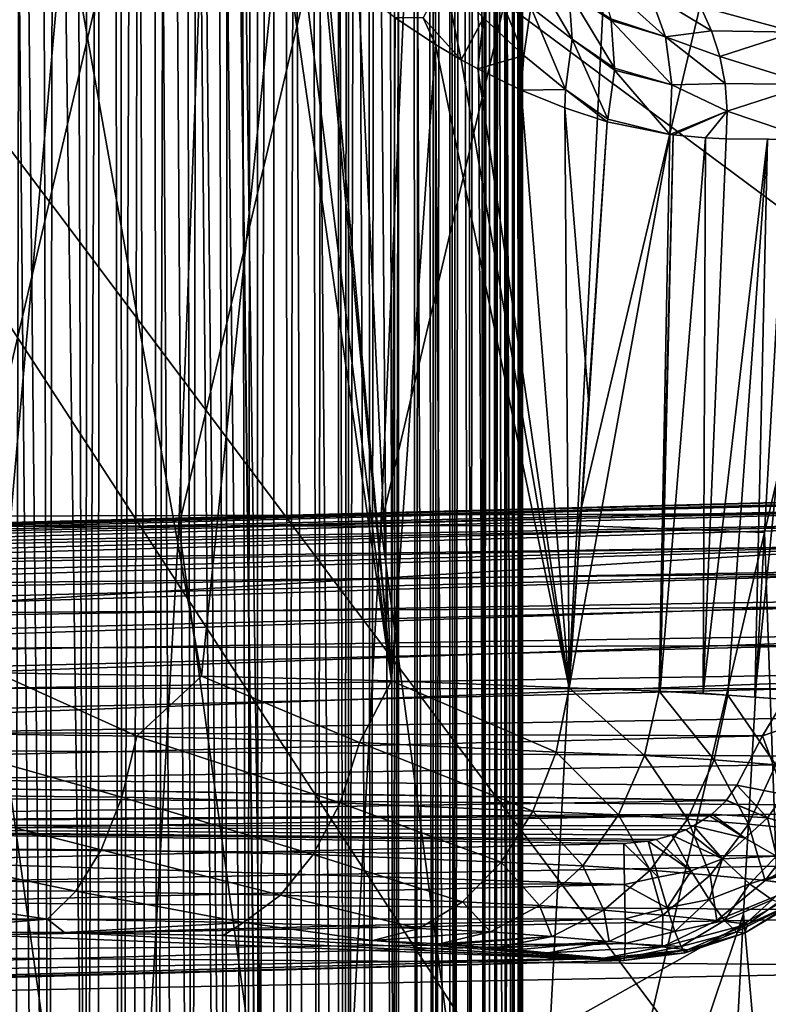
# Model space of a CAD drawing. Header units: metres. Extents: x -105 to 105, y -117 to 62.
# Tile 93 of 256: x 7 to 13, y -79 to -71. Entities that reach past the tile are written whole.
import ezdxf

# ---------------------------------------------------------------- set-up
doc = ezdxf.new("R2010")
doc.units = ezdxf.units.M
doc.layers.add('solid_509432_AD150_SW0001', color=7, linetype='CONTINUOUS')
doc.layers.add('solid_509432_AD150_SW0001_01', color=7, linetype='CONTINUOUS')

msp = doc.modelspace()

# ---------------------------------------------------------------- linework, layer by layer
at = {"layer": 'solid_509432_AD150_SW0001'}
for points in [[(14.948849, -75.10881, 4.84795), (14.757813, -75.132736, 4.390201), (0, -75.517418, 4.427091)], [(14.757813, -75.132736, 4.390201), (14.551233, -75.205688, 3.932592), (0, -75.517418, 4.427091)], [(14.551233, -75.205688, 3.932592), (0, -75.584946, 3.980046), (0, -75.517418, 4.427091)], [(15.549349, -75.473877, 6.592632), (0, -75.754967, 6.205249), (0, -75.937485, 6.618922)], [(15.660153, -75.671814, 6.989466), (15.549349, -75.473877, 6.592632), (0, -75.937485, 6.618922)]]:
    msp.add_3dface(points, dxfattribs=at)
at = {"layer": 'solid_509432_AD150_SW0001_01'}
for points in [[(6.158848, 18.585764, 71.856293), (7.271198, -90.493584, 71.846954), (7.627426, -90.37117, 71.843636)], [(7.633742, 18.070267, 71.843575), (6.158848, 18.585764, 71.856293), (7.627426, -90.37117, 71.843636)], [(6.158848, 18.585764, 71.856293), (7.181343, -90.514397, 71.847771), (7.271198, -90.493584, 71.846954)], [(6.158848, 18.585764, 71.856293), (6.716792, -90.563103, 71.851799), (7.181343, -90.514397, 71.847771)], [(7.633742, 18.070267, 71.843575), (7.627426, -90.37117, 71.843636), (7.795491, -90.288895, 71.842018)], [(7.633742, 18.070267, 71.843575), (9.022556, -88.007729, 71.829117), (9.022556, -28.755762, 71.829117)], [(7.633742, 18.070267, 71.843575), (8.98235, -88.533623, 71.829575), (9.022556, -88.007729, 71.829117)], [(7.633742, 18.070267, 71.843575), (8.979424, -88.551857, 71.829605), (8.98235, -88.533623, 71.829575)], [(7.633742, 18.070267, 71.843575), (8.859094, -89.033203, 71.830948), (8.979424, -88.551857, 71.829605)], [(7.633742, 18.070267, 71.843575), (8.663997, -89.454674, 71.833084), (8.859094, -89.033203, 71.830948)], [(7.633742, 18.070267, 71.843575), (8.615164, -89.533127, 71.833611), (8.663997, -89.454674, 71.833084)], [(7.633742, 18.070267, 71.843575), (8.384526, -89.830048, 71.83606), (8.615164, -89.533127, 71.833611)], [(7.633742, 18.070267, 71.843575), (8.252732, -89.962006, 71.837433), (8.384526, -89.830048, 71.83606)], [(7.633742, 18.070267, 71.843575), (8.034111, -90.139801, 71.839661), (8.252732, -89.962006, 71.837433)], [(7.633742, 18.070267, 71.843575), (7.795491, -90.288895, 71.842018), (8.034111, -90.139801, 71.839661)], [(9.281538, -88.007729, 71.809334), (9.022556, -28.755762, 71.829117), (9.022556, -88.007729, 71.829117)], [(9.535771, -88.007729, 71.756149), (9.535772, -28.755762, 71.756149), (9.022556, -28.755762, 71.829117)], [(9.281538, -88.007729, 71.809334), (9.535771, -88.007729, 71.756149), (9.022556, -28.755762, 71.829117)], [(9.535771, -88.007729, 71.756149), (9.78097, -88.007729, 71.670464), (9.535772, -28.755762, 71.756149)], [(10.012995, -88.007729, 71.553726), (10.012995, -28.755762, 71.553726), (9.535772, -28.755762, 71.756149)], [(9.78097, -88.007729, 71.670464), (10.012995, -88.007729, 71.553726), (9.535772, -28.755762, 71.756149)], [(10.422166, -88.007729, 71.235466), (10.422166, -28.755762, 71.235466), (10.012995, -28.755762, 71.553726)], [(10.227936, -88.007729, 71.407906), (10.422166, -88.007729, 71.235466), (10.012995, -28.755762, 71.553726)], [(10.012995, -88.007729, 71.553726), (10.227936, -88.007729, 71.407906), (10.012995, -28.755762, 71.553726)], [(10.735798, -88.007729, 70.822731), (10.735798, -28.755762, 70.822731), (10.422166, -28.755762, 71.235466)], [(10.592411, -88.007729, 71.039299), (10.735798, -88.007729, 70.822731), (10.422166, -28.755762, 71.235466)], [(10.422166, -88.007729, 71.235466), (10.592411, -88.007729, 71.039299), (10.422166, -28.755762, 71.235466)], [(10.640027, -28.83279, 67.762299), (10.697647, -28.82164, 67.925583), (10.692336, -87.514175, 67.909859)], [(10.750111, -28.811455, 68.089668), (10.785305, -87.596649, 68.210342), (10.692336, -87.514175, 67.909859)], [(10.697647, -28.82164, 67.925583), (10.750111, -28.811455, 68.089668), (10.692336, -87.514175, 67.909859)], [(10.932821, -88.007729, 70.343254), (10.932821, -28.755762, 70.343254), (10.735798, -28.755762, 70.822731)], [(10.84991, -88.007729, 70.589401), (10.932821, -88.007729, 70.343254), (10.735798, -28.755762, 70.822731)], [(10.735798, -88.007729, 70.822731), (10.84991, -88.007729, 70.589401), (10.735798, -28.755762, 70.822731)], [(10.750111, -28.811455, 68.089668), (10.797445, -28.802315, 68.254379), (10.785305, -87.596649, 68.210342)], [(10.839793, -28.794395, 68.420006), (10.862909, -87.677155, 68.52021), (10.785305, -87.596649, 68.210342)], [(10.797445, -28.802315, 68.254379), (10.839793, -28.794395, 68.420006), (10.785305, -87.596649, 68.210342)], [(10.839793, -28.794395, 68.420006), (10.877213, -28.787661, 68.586662), (10.862909, -87.677155, 68.52021)], [(10.909784, -28.782139, 68.754791), (10.922828, -87.754021, 68.830795), (10.862909, -87.677155, 68.52021)], [(10.877213, -28.787661, 68.586662), (10.909784, -28.782139, 68.754791), (10.862909, -87.677155, 68.52021)], [(10.909784, -28.782139, 68.754791), (10.937509, -28.777565, 68.924675), (10.922828, -87.754021, 68.830795)], [(10.960351, -28.77387, 69.096771), (10.96569, -87.827652, 69.143845), (10.922828, -87.754021, 68.830795)], [(10.937509, -28.777565, 68.924675), (10.960351, -28.77387, 69.096771), (10.922828, -87.754021, 68.830795)], [(10.932821, -28.755762, 70.343254), (11, -88.007729, 69.829247), (11, -28.755762, 69.829247)], [(10.983134, -88.007729, 70.088432), (11, -88.007729, 69.829247), (10.932821, -28.755762, 70.343254)], [(10.932821, -88.007729, 70.343254), (10.983134, -88.007729, 70.088432), (10.932821, -28.755762, 70.343254)], [(10.960351, -28.77387, 69.096771), (10.978052, -28.770359, 69.269691), (10.96569, -87.827652, 69.143845)], [(10.990542, -28.766834, 69.442711), (10.991423, -87.897751, 69.458481), (10.96569, -87.827652, 69.143845)], [(10.978052, -28.770359, 69.269691), (10.990542, -28.766834, 69.442711), (10.96569, -87.827652, 69.143845)], [(10.990542, -28.766834, 69.442711), (10.997704, -28.762142, 69.610596), (10.991423, -87.897751, 69.458481)], [(11, -28.756422, 69.773788), (11, -87.964302, 69.773788), (10.991423, -87.897751, 69.458481)], [(10.997704, -28.762142, 69.610596), (11, -28.756422, 69.773788), (10.991423, -87.897751, 69.458481)], [(11, -28.755762, 69.829247), (11, -88.007729, 69.829247), (11, -28.756422, 69.773788)], [(11, -88.007729, 69.829247), (11, -87.964302, 69.773788), (11, -28.756422, 69.773788)], [(10.196214, -28.903301, 66.827972), (10.295373, -28.89002, 67.003021), (10.287218, -87.228889, 66.988075)], [(10.295373, -28.89002, 67.003021), (10.312325, -87.244522, 67.034424), (10.287218, -87.228889, 66.988075)], [(10.295373, -28.89002, 67.003021), (10.39094, -28.87627, 67.186485), (10.312325, -87.244522, 67.034424)], [(10.39094, -28.87627, 67.186485), (10.455276, -87.337463, 67.319801), (10.312325, -87.244522, 67.034424)], [(10.39094, -28.87627, 67.186485), (10.480968, -28.861616, 67.375587), (10.455276, -87.337463, 67.319801)], [(10.564113, -28.846981, 67.567818), (10.582026, -87.427391, 67.611893), (10.455276, -87.337463, 67.319801)], [(10.480968, -28.861616, 67.375587), (10.564113, -28.846981, 67.567818), (10.455276, -87.337463, 67.319801)], [(10.564113, -28.846981, 67.567818), (10.640027, -28.83279, 67.762299), (10.582026, -87.427391, 67.611893)], [(10.640027, -28.83279, 67.762299), (10.692336, -87.514175, 67.909859), (10.582026, -87.427391, 67.611893)], [(9.75171, -28.978392, 66.179077), (9.789804, -86.948502, 66.227844), (9.612542, -86.858078, 66.009552)], [(9.622603, -29.004528, 66.021378), (9.75171, -28.978392, 66.179077), (9.612542, -86.858078, 66.009552)], [(9.75171, -28.978392, 66.179077), (9.873454, -28.95491, 66.338844), (9.789804, -86.948502, 66.227844)], [(9.873454, -28.95491, 66.338844), (9.979146, -87.049896, 66.487488), (9.789804, -86.948502, 66.227844)], [(9.873454, -28.95491, 66.338844), (9.987405, -28.934423, 66.499535), (9.979146, -87.049896, 66.487488)], [(10.094051, -28.917109, 66.661194), (10.153491, -87.148582, 66.756683), (9.979146, -87.049896, 66.487488)], [(9.987405, -28.934423, 66.499535), (10.094051, -28.917109, 66.661194), (9.979146, -87.049896, 66.487488)], [(10.094051, -28.917109, 66.661194), (10.196214, -28.903301, 66.827972), (10.153491, -87.148582, 66.756683)], [(10.196214, -28.903301, 66.827972), (10.287218, -87.228889, 66.988075), (10.153491, -87.148582, 66.756683)], [(9.272032, -29.078865, 65.643585), (9.452182, -29.040243, 65.829308), (9.368085, -86.739014, 65.740547)], [(9.452182, -29.040243, 65.829308), (9.585935, -86.844833, 65.978584), (9.368085, -86.739014, 65.740547)], [(9.452182, -29.040243, 65.829308), (9.622603, -29.004528, 66.021378), (9.585935, -86.844833, 65.978584)], [(9.622603, -29.004528, 66.021378), (9.612542, -86.858078, 66.009552), (9.585935, -86.844833, 65.978584)], [(8.885361, -29.163128, 65.295158), (9.082829, -29.119928, 65.465233), (8.893023, -86.52272, 65.301476)], [(9.082829, -29.119928, 65.465233), (9.136846, -86.631538, 65.514534), (8.893023, -86.52272, 65.301476)], [(9.082829, -29.119928, 65.465233), (9.272032, -29.078865, 65.643585), (9.136846, -86.631538, 65.514534)], [(9.272032, -29.078865, 65.643585), (9.368085, -86.739014, 65.740547), (9.136846, -86.631538, 65.514534)], [(8.46747, -29.255354, 64.98175), (8.680086, -29.208317, 65.13385), (8.637449, -86.413239, 65.10218)], [(8.680086, -29.208317, 65.13385), (8.809225, -86.486328, 65.233582), (8.637449, -86.413239, 65.10218)], [(8.680086, -29.208317, 65.13385), (8.885361, -29.163128, 65.295158), (8.809225, -86.486328, 65.233582)], [(8.885361, -29.163128, 65.295158), (8.893023, -86.52272, 65.301476), (8.809225, -86.486328, 65.233582)], [(8.248234, -29.304159, 64.839394), (8.46747, -29.255354, 64.98175), (8.371159, -86.303734, 64.91748)], [(8.46747, -29.255354, 64.98175), (8.637449, -86.413239, 65.10218), (8.371159, -86.303734, 64.91748)], [(7.793022, -29.40757, 64.585701), (8.023157, -29.354834, 64.707253), (7.811922, -86.088608, 64.595192)], [(8.023157, -29.354834, 64.707253), (7.899826, -86.121017, 64.640472), (7.811922, -86.088608, 64.595192)], [(8.023157, -29.354834, 64.707253), (8.09547, -86.195061, 64.74823), (7.899826, -86.121017, 64.640472)], [(8.023157, -29.354834, 64.707253), (8.248234, -29.304159, 64.839394), (8.09547, -86.195061, 64.74823)], [(8.248234, -29.304159, 64.839394), (8.371159, -86.303734, 64.91748), (8.09547, -86.195061, 64.74823)], [(7.793022, -29.40757, 64.585701), (7.811922, -86.088608, 64.595192), (7.522888, -85.98571, 64.459259)], [(7.558808, -29.462564, 64.475105), (7.793022, -29.40757, 64.585701), (7.522888, -85.98571, 64.459259)], [(7.08373, -29.580647, 64.288208), (7.321759, -29.520145, 64.375816), (7.234344, -85.88916, 64.342262)], [(7.321759, -29.520145, 64.375816), (7.522888, -85.98571, 64.459259), (7.234344, -85.88916, 64.342262)], [(7.321759, -29.520145, 64.375816), (7.558808, -29.462564, 64.475105), (7.522888, -85.98571, 64.459259)], [(6.770981, -29.665533, 64.190598), (7.08373, -29.580647, 64.288208), (6.872654, -85.778961, 64.220215)], [(7.08373, -29.580647, 64.288208), (6.960128, -85.804306, 64.247314), (6.872654, -85.778961, 64.220215)], [(7.08373, -29.580647, 64.288208), (7.234344, -85.88916, 64.342262), (6.960128, -85.804306, 64.247314)], [(-18.733534, -55.793129, 17.200001), (-18.587837, -75.340057, 17.200001), (18.747355, -54.341576, 17.200001)], [(-18.587837, -75.340057, 17.200001), (18.588333, -75.235542, 17.200001), (18.747355, -54.341576, 17.200001)], [(14.395947, -85.235138, 13.923029), (0, -86.724808, 14.3), (0, -63.120411, 14.3)], [(14.508545, -82.461433, 13.92008), (14.395947, -85.235138, 13.923029), (0, -63.120411, 14.3)], [(14.778635, -74.098671, 13.913008), (14.508545, -82.461433, 13.92008), (0, -63.120411, 14.3)], [(15.006098, -63.347279, 13.907051), (14.778635, -74.098671, 13.913008), (0, -63.120411, 14.3)], [(8.586032, -66.98629, -11.168526), (8.265753, -75.34761, -10.288758), (6.629782, -75.34938, -11.003482)], [(8.586032, -66.98629, -11.168526), (6.629782, -75.34938, -11.003482), (6.898316, -66.987991, -11.923645)], [(10.24135, -66.984253, -10.205976), (9.873089, -75.345497, -9.372689), (8.265753, -75.34761, -10.288758)], [(10.24135, -66.984253, -10.205976), (8.265753, -75.34761, -10.288758), (8.586032, -66.98629, -11.168526)], [(11.851562, -66.981895, -9.024695), (11.434451, -75.343048, -8.244817), (9.873089, -75.345497, -9.372689)], [(11.851562, -66.981895, -9.024695), (9.873089, -75.345497, -9.372689), (10.24135, -66.984253, -10.205976)], [(13.397942, -67.034149, -7.614448), (11.434451, -75.343048, -8.244817), (11.851562, -66.981895, -9.024695)], [(13.397942, -67.034149, -7.614448), (12.924149, -75.399185, -6.899482), (11.434451, -75.343048, -8.244817)], [(13.938541, -71.100449, -6.451406), (12.924149, -75.399185, -6.899482), (13.397942, -67.034149, -7.614448)], [(6.814826, -76.51593, -8.205055), (7.360483, -70.447746, -8.836313), (5.584362, -70.429688, -9.476899)], [(6.814826, -76.51593, -8.205055), (8.445646, -76.540756, -7.41852), (7.360483, -70.447746, -8.836313)], [(8.445646, -76.540756, -7.41852), (9.070817, -70.457962, -7.941845), (7.360483, -70.447746, -8.836313)], [(8.445646, -76.540756, -7.41852), (9.958083, -76.579544, -6.409172), (9.070817, -70.457962, -7.941845)], [(9.958083, -76.579544, -6.409172), (9.220338, -70.631966, -7.824318), (9.070817, -70.457962, -7.941845)], [(9.958083, -76.579544, -6.409172), (9.408128, -70.824745, -7.676026), (9.220338, -70.631966, -7.824318)], [(9.958083, -76.579544, -6.409172), (9.438585, -70.853867, -7.651824), (9.408128, -70.824745, -7.676026)], [(9.958083, -76.579544, -6.409172), (9.69533, -71.080315, -7.445418), (9.438585, -70.853867, -7.651824)], [(11.39499, -71.475151, -5.861458), (11.368028, -71.100937, -5.677903), (11.037949, -70.864822, -5.926447)], [(11.064475, -71.218643, -6.146811), (11.39499, -71.475151, -5.861458), (11.037949, -70.864822, -5.926447)], [(10.68828, -71.305428, -6.5899), (11.010621, -71.603348, -6.300289), (10.742627, -70.938324, -6.398229)], [(11.010621, -71.603348, -6.300289), (11.064475, -71.218643, -6.146811), (10.742627, -70.938324, -6.398229)], [(10.20871, -71.304726, -7.031324), (10.511044, -71.637878, -6.749953), (10.378568, -70.98307, -6.843458)], [(10.378568, -70.98307, -6.843458), (10.511044, -71.637878, -6.749953), (10.68828, -71.305428, -6.5899)], [(12.137101, -71.455254, -4.929579), (11.60012, -70.974281, -5.199529), (11.703026, -71.312927, -5.398643)], [(12.013271, -71.110825, -4.77326), (11.60012, -70.974281, -5.199529), (12.137101, -71.455254, -4.929579)], [(9.958083, -76.579544, -6.409172), (9.987018, -71.303917, -7.204476), (9.69533, -71.080315, -7.445418)], [(11.705329, -71.325844, -5.404714), (11.703026, -71.312927, -5.398643), (11.368028, -71.100937, -5.677903)], [(11.730804, -71.703873, -5.543021), (11.705329, -71.325844, -5.404714), (11.368028, -71.100937, -5.677903)], [(11.39499, -71.475151, -5.861458), (11.730804, -71.703873, -5.543021), (11.368028, -71.100937, -5.677903)], [(12.013271, -71.110825, -4.77326), (12.50331, -71.407082, -4.35317), (12.414017, -71.21508, -4.291497)], [(12.013271, -71.110825, -4.77326), (12.137101, -71.455254, -4.929579), (12.50331, -71.407082, -4.35317)], [(12.959926, -71.052673, -3.118401), (12.414017, -71.21508, -4.291497), (13.169168, -71.417488, -3.241074)], [(13.938541, -71.100449, -6.451406), (13.213163, -83.60778, -5.308369), (12.924149, -75.399185, -6.899482)], [(11.010621, -71.603348, -6.300289), (11.341489, -71.87339, -5.975466), (11.064475, -71.218643, -6.146811)], [(11.341489, -71.87339, -5.975466), (11.39499, -71.475151, -5.861458), (11.064475, -71.218643, -6.146811)], [(13.169168, -71.417488, -3.241074), (12.414017, -71.21508, -4.291497), (12.50331, -71.407082, -4.35317)], [(9.958083, -76.579544, -6.409172), (10.306822, -71.51693, -6.930694), (9.987018, -71.303917, -7.204476)], [(10.20871, -71.304726, -7.031324), (9.987018, -71.303917, -7.204476), (10.306822, -71.51693, -6.930694)], [(10.20871, -71.304726, -7.031324), (10.306822, -71.51693, -6.930694), (10.511044, -71.637878, -6.749953)], [(10.68828, -71.305428, -6.5899), (10.511044, -71.637878, -6.749953), (10.644466, -71.71109, -6.629194)], [(10.68828, -71.305428, -6.5899), (10.644466, -71.71109, -6.629194), (11.010621, -71.603348, -6.300289)], [(12.137101, -71.455254, -4.929579), (11.703026, -71.312927, -5.398643), (11.705329, -71.325844, -5.404714)], [(12.187046, -71.836746, -5.031414), (11.705329, -71.325844, -5.404714), (11.730804, -71.703873, -5.543021)], [(12.137101, -71.455254, -4.929579), (11.705329, -71.325844, -5.404714), (12.187046, -71.836746, -5.031414)], [(12.137101, -71.455254, -4.929579), (12.569534, -71.612175, -4.399992), (12.50331, -71.407082, -4.35317)], [(13.169168, -71.417488, -3.241074), (12.50331, -71.407082, -4.35317), (12.569534, -71.612175, -4.399992)], [(13.169168, -71.417488, -3.241074), (12.569534, -71.612175, -4.399992), (13.283842, -71.834389, -3.311489)], [(11.341489, -71.87339, -5.975466), (11.677561, -72.111588, -5.616391), (11.39499, -71.475151, -5.861458)], [(11.730206, -71.720512, -5.547493), (11.730804, -71.703873, -5.543021), (11.39499, -71.475151, -5.861458)], [(11.677561, -72.111588, -5.616391), (11.730206, -71.720512, -5.547493), (11.39499, -71.475151, -5.861458)], [(12.137101, -71.455254, -4.929579), (12.611431, -71.826462, -4.431073), (12.569534, -71.612175, -4.399992)], [(12.137101, -71.455254, -4.929579), (12.187046, -71.836746, -5.031414), (12.611431, -71.826462, -4.431073)], [(9.958083, -76.579544, -6.409172), (11.37086, -76.63472, -5.156784), (10.306822, -71.51693, -6.930694)], [(10.511044, -71.637878, -6.749953), (10.306822, -71.51693, -6.930694), (11.37086, -76.63472, -5.156784)], [(10.644466, -71.71109, -6.629194), (10.511044, -71.637878, -6.749953), (11.37086, -76.63472, -5.156784)], [(11.010621, -71.603348, -6.300289), (10.644466, -71.71109, -6.629194), (10.989734, -71.880234, -6.306245)], [(11.010621, -71.603348, -6.300289), (10.989734, -71.880234, -6.306245), (11.341489, -71.87339, -5.975466)], [(13.283842, -71.834389, -3.311489), (12.569534, -71.612175, -4.399992), (12.611431, -71.826462, -4.431073)], [(10.989734, -71.880234, -6.306245), (10.644466, -71.71109, -6.629194), (11.37086, -76.63472, -5.156784)], [(11.677561, -72.111588, -5.616391), (12.172059, -72.233101, -5.057851), (11.730206, -71.720512, -5.547493)], [(12.187046, -71.836746, -5.031414), (11.730804, -71.703873, -5.543021), (11.730206, -71.720512, -5.547493)], [(12.187046, -71.836746, -5.031414), (11.730206, -71.720512, -5.547493), (12.172059, -72.233101, -5.057851)], [(11.341489, -71.87339, -5.975466), (10.989734, -71.880234, -6.306245), (11.335122, -72.021019, -5.966993)], [(11.335122, -72.021019, -5.966993), (10.989734, -71.880234, -6.306245), (11.37086, -76.63472, -5.156784)], [(11.341489, -71.87339, -5.975466), (11.335122, -72.021019, -5.966993), (11.67312, -72.131035, -5.617814)], [(11.341489, -71.87339, -5.975466), (11.67312, -72.131035, -5.617814), (11.677561, -72.111588, -5.616391)], [(12.187046, -71.836746, -5.031414), (12.172059, -72.233101, -5.057851), (12.628204, -72.045876, -4.445821)], [(12.187046, -71.836746, -5.031414), (12.628204, -72.045876, -4.445821), (12.611431, -71.826462, -4.431073)], [(13.283842, -71.834389, -3.311489), (12.611431, -71.826462, -4.431073), (12.628204, -72.045876, -4.445821)], [(13.283842, -71.834389, -3.311489), (12.628204, -72.045876, -4.445821), (13.295645, -72.272141, -3.323844)], [(11.335122, -72.021019, -5.966993), (11.37086, -76.63472, -5.156784), (11.526152, -74.375351, -5.393693)], [(11.335122, -72.021019, -5.966993), (11.526152, -74.375351, -5.393693), (11.67312, -72.131035, -5.617814)], [(12.628204, -72.045876, -4.445821), (12.172059, -72.233101, -5.057851), (12.197825, -72.236382, -5.026251)], [(12.628204, -72.045876, -4.445821), (12.197825, -72.236382, -5.026251), (12.454505, -72.260178, -4.687501)], [(12.628204, -72.045876, -4.445821), (12.454505, -72.260178, -4.687501), (12.619517, -72.266243, -4.443986)], [(12.628204, -72.045876, -4.445821), (12.619517, -72.266243, -4.443986), (13.295645, -72.272141, -3.323844)], [(11.67312, -72.131035, -5.617814), (11.526152, -74.375351, -5.393693), (11.37086, -76.63472, -5.156784)], [(12.172059, -72.233101, -5.057851), (11.67312, -72.131035, -5.617814), (11.37086, -76.63472, -5.156784)], [(11.677561, -72.111588, -5.616391), (11.67312, -72.131035, -5.617814), (12.172059, -72.233101, -5.057851)], [(12.085342, -76.660706, -4.342965), (12.172059, -72.233101, -5.057851), (11.37086, -76.63472, -5.156784)], [(12.085342, -76.660706, -4.342965), (12.197825, -72.236382, -5.026251), (12.172059, -72.233101, -5.057851)], [(12.085342, -76.660706, -4.342965), (12.093917, -76.660942, -4.331487), (12.197825, -72.236382, -5.026251)], [(12.093917, -76.660942, -4.331487), (12.454505, -72.260178, -4.687501), (12.197825, -72.236382, -5.026251)], [(12.093917, -76.660942, -4.331487), (12.436716, -76.677406, -3.831175), (12.454505, -72.260178, -4.687501)], [(12.436716, -76.677406, -3.831175), (12.619517, -72.266243, -4.443986), (12.454505, -72.260178, -4.687501)], [(12.436716, -76.677406, -3.831175), (12.947142, -72.269333, -3.920645), (12.619517, -72.266243, -4.443986)], [(12.436716, -76.677406, -3.831175), (12.632332, -76.691811, -3.523394), (12.947142, -72.269333, -3.920645)], [(13.295645, -72.272141, -3.323844), (12.619517, -72.266243, -4.443986), (12.947142, -72.269333, -3.920645)], [(12.632332, -76.691811, -3.523394), (12.846209, -76.708359, -3.174556), (12.947142, -72.269333, -3.920645)], [(12.846209, -76.708359, -3.174556), (13.295645, -72.272141, -3.323844), (12.947142, -72.269333, -3.920645)], [(12.846209, -76.708359, -3.174556), (13.131619, -76.730896, -2.682092), (13.295645, -72.272141, -3.323844)], [(14.948849, -75.10881, 4.84795), (0, -75.517418, 4.427091), (0, -75.500778, 4.8789)], [(15.123583, -75.132614, 5.300996), (14.948849, -75.10881, 4.84795), (0, -75.500778, 4.8789)], [(15.123583, -75.132614, 5.300996), (0, -75.500778, 4.8789), (0, -75.535225, 5.329683)], [(15.281661, -75.202522, 5.745063), (15.123583, -75.132614, 5.300996), (0, -75.535225, 5.329683)], [(-18.587837, -75.340057, 17.200001), (-18.577246, -77.482422, 17.200001), (18.588333, -75.235542, 17.200001)], [(-18.577246, -77.482422, 17.200001), (-18.524509, -96.082024, 17.200001), (18.588333, -75.235542, 17.200001)], [(-18.524509, -96.082024, 17.200001), (18.524509, -96.082024, 17.200001), (18.588333, -75.235542, 17.200001)], [(15.281661, -75.202522, 5.745063), (0, -75.535225, 5.329683), (0, -75.620316, 5.77367)], [(15.423398, -75.316856, 6.176748), (15.281661, -75.202522, 5.745063), (0, -75.620316, 5.77367)], [(14.551233, -75.205688, 3.932592), (14.330679, -75.328506, 3.480322), (0, -75.584946, 3.980046)], [(15.423398, -75.316856, 6.176748), (0, -75.620316, 5.77367), (0, -75.754967, 6.205249)], [(15.549349, -75.473877, 6.592632), (15.423398, -75.316856, 6.176748), (0, -75.754967, 6.205249)], [(14.330679, -75.328506, 3.480322), (0, -75.702477, 3.543494), (0, -75.584946, 3.980046)], [(14.330679, -75.328506, 3.480322), (14.098559, -75.501068, 3.0398), (0, -75.702477, 3.543494)], [(6.629782, -75.34938, -11.003482), (7.793985, -83.698296, -9.344352), (6.149846, -83.699768, -10.014983)], [(6.629782, -75.34938, -11.003482), (8.265753, -75.34761, -10.288758), (7.793985, -83.698296, -9.344352)], [(8.265753, -75.34761, -10.288758), (9.413205, -83.696518, -8.467347), (7.793985, -83.698296, -9.344352)], [(8.265753, -75.34761, -10.288758), (9.873089, -75.345497, -9.372689), (9.413205, -83.696518, -8.467347)], [(9.873089, -75.345497, -9.372689), (10.984091, -83.69445, -7.372567), (9.413205, -83.696518, -8.467347)], [(9.873089, -75.345497, -9.372689), (11.434451, -75.343048, -8.244817), (10.984091, -83.69445, -7.372567)], [(11.434451, -75.343048, -8.244817), (12.924149, -75.399185, -6.899482), (10.984091, -83.69445, -7.372567)], [(12.924149, -75.399185, -6.899482), (12.757059, -78.43335, -6.608896), (10.984091, -83.69445, -7.372567)], [(13.213163, -83.60778, -5.308369), (12.757059, -78.43335, -6.608896), (12.924149, -75.399185, -6.899482)], [(14.098559, -75.501068, 3.0398), (0, -75.868507, 3.12302), (0, -75.702477, 3.543494)], [(14.098559, -75.501068, 3.0398), (13.857901, -75.722466, 2.617116), (0, -75.868507, 3.12302)], [(15.660153, -75.671814, 6.989466), (0, -75.937485, 6.618922), (0, -76.165504, 7.009326)], [(15.756532, -75.908737, 7.363955), (15.660153, -75.671814, 6.989466), (0, -76.165504, 7.009326)], [(13.857901, -75.722466, 2.617116), (0, -76.08094, 2.723941), (0, -75.868507, 3.12302)], [(13.857901, -75.722466, 2.617116), (13.613227, -75.989792, 2.219825), (0, -76.08094, 2.723941)], [(15.756532, -75.908737, 7.363955), (0, -76.165504, 7.009326), (0, -76.436096, 7.371479)], [(15.839199, -76.182495, 7.712782), (15.756532, -75.908737, 7.363955), (0, -76.436096, 7.371479)], [(13.613227, -75.989792, 2.219825), (0, -76.337082, 2.351341), (0, -76.08094, 2.723941)], [(13.613227, -75.989792, 2.219825), (13.369804, -76.298599, 1.854762), (0, -76.337082, 2.351341)], [(15.839199, -76.182495, 7.712782), (0, -76.436096, 7.371479), (0, -76.745819, 7.70077)], [(15.908893, -76.49044, 8.032463), (15.839199, -76.182495, 7.712782), (0, -76.745819, 7.70077)], [(13.369804, -76.298599, 1.854762), (0, -76.633606, 2.010053), (0, -76.337082, 2.351341)], [(13.369804, -76.298599, 1.854762), (13.133159, -76.643105, 1.527747), (0, -76.633606, 2.010053)], [(15.908893, -76.49044, 8.032463), (0, -76.745819, 7.70077), (0, -77.090729, 7.993027)], [(15.966279, -76.829552, 8.319696), (15.908893, -76.49044, 8.032463), (0, -77.090729, 7.993027)], [(7.932956, -77.0187, -7.561323), (6.814826, -76.51593, -8.205055), (6.008091, -76.991905, -8.372879)], [(7.932956, -77.0187, -7.561323), (8.445646, -76.540756, -7.41852), (6.814826, -76.51593, -8.205055)], [(9.703426, -77.07058, -6.449518), (8.445646, -76.540756, -7.41852), (7.932956, -77.0187, -7.561323)], [(9.703426, -77.07058, -6.449518), (9.958083, -76.579544, -6.409172), (8.445646, -76.540756, -7.41852)], [(11.266013, -77.144989, -5.085657), (9.958083, -76.579544, -6.409172), (9.703426, -77.07058, -6.449518)], [(11.266013, -77.144989, -5.085657), (11.37086, -76.63472, -5.156784), (9.958083, -76.579544, -6.409172)], [(13.133159, -76.643105, 1.527747), (0, -76.966736, 1.70443), (0, -76.633606, 2.010053)], [(13.133159, -76.643105, 1.527747), (12.909036, -77.015945, 1.243596), (0, -76.966736, 1.70443)], [(11.968433, -77.173668, -4.294434), (11.37086, -76.63472, -5.156784), (11.266013, -77.144989, -5.085657)], [(11.968433, -77.173668, -4.294434), (12.085342, -76.660706, -4.342965), (11.37086, -76.63472, -5.156784)], [(12.524869, -77.206818, -3.470024), (12.085342, -76.660706, -4.342965), (11.968433, -77.173668, -4.294434)], [(12.085342, -76.660706, -4.342965), (12.632332, -76.691811, -3.523394), (12.093917, -76.660942, -4.331487)], [(12.524869, -77.206818, -3.470024), (12.632332, -76.691811, -3.523394), (12.085342, -76.660706, -4.342965)], [(12.093917, -76.660942, -4.331487), (12.632332, -76.691811, -3.523394), (12.436716, -76.677406, -3.831175)], [(13.425462, -76.83744, 1.287608), (12.909036, -77.015945, 1.243596), (13.133159, -76.643105, 1.527747)], [(13.013474, -77.246536, -2.654082), (12.632332, -76.691811, -3.523394), (12.524869, -77.206818, -3.470024)], [(12.632332, -76.691811, -3.523394), (13.131619, -76.730896, -2.682092), (12.846209, -76.708359, -3.174556)], [(13.013474, -77.246536, -2.654082), (13.131619, -76.730896, -2.682092), (12.632332, -76.691811, -3.523394)], [(16.011864, -77.196434, 8.571427), (15.966279, -76.829552, 8.319696), (0, -77.090729, 7.993027)], [(13.425462, -76.83744, 1.287608), (13.081345, -77.484024, 0.89105), (12.909036, -77.015945, 1.243596)], [(12.909036, -77.015945, 1.243596), (0, -77.332199, 1.438359), (0, -76.966736, 1.70443)], [(6.008091, -76.991905, -8.372879), (5.927309, -77.48613, -8.140466), (7.812991, -77.5056, -7.350119)], [(7.932956, -77.0187, -7.561323), (6.008091, -76.991905, -8.372879), (7.812991, -77.5056, -7.350119)], [(12.909036, -77.015945, 1.243596), (12.703141, -77.408546, 1.005579), (0, -77.332199, 1.438359)], [(7.932956, -77.0187, -7.561323), (7.812991, -77.5056, -7.350119), (9.548046, -77.549629, -6.265612)], [(9.703426, -77.07058, -6.449518), (7.932956, -77.0187, -7.561323), (9.548046, -77.549629, -6.265612)], [(9.703426, -77.07058, -6.449518), (9.548046, -77.549629, -6.265612), (11.08259, -77.615982, -4.931726)], [(11.266013, -77.144989, -5.085657), (9.703426, -77.07058, -6.449518), (11.08259, -77.615982, -4.931726)], [(13.081345, -77.484024, 0.89105), (12.703141, -77.408546, 1.005579), (12.909036, -77.015945, 1.243596)], [(16.011864, -77.196434, 8.571427), (0, -77.090729, 7.993027), (0, -77.466476, 8.244528)], [(11.763449, -77.645111, -4.172108), (11.266013, -77.144989, -5.085657), (11.08259, -77.615982, -4.931726)], [(11.763449, -77.645111, -4.172108), (11.968433, -77.173668, -4.294434), (11.266013, -77.144989, -5.085657)], [(16.04604, -77.587097, 8.78482), (16.011864, -77.196434, 8.571427), (0, -77.466476, 8.244528)], [(12.311427, -77.679787, -3.367399), (11.968433, -77.173668, -4.294434), (11.763449, -77.645111, -4.172108)], [(12.311427, -77.679787, -3.367399), (12.524869, -77.206818, -3.470024), (11.968433, -77.173668, -4.294434)], [(12.796434, -77.719757, -2.564178), (12.524869, -77.206818, -3.470024), (12.311427, -77.679787, -3.367399)], [(12.796434, -77.719757, -2.564178), (13.013474, -77.246536, -2.654082), (12.524869, -77.206818, -3.470024)], [(13.237943, -77.761932, -1.747103), (13.013474, -77.246536, -2.654082), (12.796434, -77.719757, -2.564178)], [(12.621056, -77.531403, 0.942824), (0, -77.725372, 1.215214), (0, -77.332199, 1.438359)], [(12.622793, -77.529373, 0.943811), (12.621056, -77.531403, 0.942824), (0, -77.332199, 1.438359)], [(12.703141, -77.408546, 1.005579), (12.622793, -77.529373, 0.943811), (0, -77.332199, 1.438359)], [(12.948967, -77.669815, 0.808363), (12.622793, -77.529373, 0.943811), (12.703141, -77.408546, 1.005579)], [(13.081345, -77.484024, 0.89105), (12.948967, -77.669815, 0.808363), (12.703141, -77.408546, 1.005579)], [(16.04604, -77.587097, 8.78482), (0, -77.466476, 8.244528), (0, -77.868202, 8.452017)], [(12.621056, -77.531403, 0.942824), (12.506145, -77.639763, 0.892746), (0, -77.725372, 1.215214)], [(5.927309, -77.48613, -8.140466), (5.815796, -77.911285, -7.806392), (7.648159, -77.924423, -7.044355)], [(7.812991, -77.5056, -7.350119), (5.927309, -77.48613, -8.140466), (7.648159, -77.924423, -7.044355)], [(7.812991, -77.5056, -7.350119), (7.648159, -77.924423, -7.044355), (9.334709, -77.961388, -5.996562)], [(9.548046, -77.549629, -6.265612), (7.812991, -77.5056, -7.350119), (9.334709, -77.961388, -5.996562)], [(12.948967, -77.669815, 0.808363), (12.506145, -77.639763, 0.892746), (12.621056, -77.531403, 0.942824)], [(12.948967, -77.669815, 0.808363), (12.621056, -77.531403, 0.942824), (12.622793, -77.529373, 0.943811)], [(13.081345, -77.484024, 0.89105), (13.251752, -77.757347, 0.595901), (12.948967, -77.669815, 0.808363)], [(16.069098, -77.997307, 8.957552), (16.04604, -77.587097, 8.78482), (0, -77.868202, 8.452017)], [(9.548046, -77.549629, -6.265612), (9.334709, -77.961388, -5.996562), (10.830618, -78.020317, -4.703249)], [(11.08259, -77.615982, -4.931726), (9.548046, -77.549629, -6.265612), (10.830618, -78.020317, -4.703249)], [(11.480333, -78.049675, -3.983916), (11.08259, -77.615982, -4.931726), (10.830618, -78.020317, -4.703249)], [(11.480333, -78.049675, -3.983916), (11.763449, -77.645111, -4.172108), (11.08259, -77.615982, -4.931726)], [(12.506145, -77.639763, 0.892746), (12.48773, -77.653679, 0.886685), (0, -77.725372, 1.215214)], [(12.48773, -77.653679, 0.886685), (12.359278, -77.733597, 0.853651), (0, -77.725372, 1.215214)], [(12.013543, -78.08567, -3.205186), (11.763449, -77.645111, -4.172108), (11.480333, -78.049675, -3.983916)], [(12.013543, -78.08567, -3.205186), (12.311427, -77.679787, -3.367399), (11.763449, -77.645111, -4.172108)], [(12.491695, -78.125931, -2.418288), (12.311427, -77.679787, -3.367399), (12.013543, -78.08567, -3.205186)], [(12.491695, -78.125931, -2.418288), (12.796434, -77.719757, -2.564178), (12.311427, -77.679787, -3.367399)], [(12.770816, -77.830963, 0.746804), (12.359278, -77.733597, 0.853651), (12.48773, -77.653679, 0.886685)], [(12.770816, -77.830963, 0.746804), (12.48773, -77.653679, 0.886685), (12.506145, -77.639763, 0.892746)], [(12.948967, -77.669815, 0.808363), (12.770816, -77.830963, 0.746804), (12.506145, -77.639763, 0.892746)], [(12.948967, -77.669815, 0.808363), (13.018928, -77.974052, 0.532386), (12.770816, -77.830963, 0.746804)], [(12.948967, -77.669815, 0.808363), (13.251752, -77.757347, 0.595901), (13.018928, -77.974052, 0.532386)], [(11.806089, -77.873566, 0.809573), (5.801878, -78.010437, 0.924475), (0, -77.725372, 1.215214)], [(11.999058, -77.854477, 0.81194), (11.806089, -77.873566, 0.809573), (0, -77.725372, 1.215214)], [(12.062371, -77.841789, 0.815402), (11.999058, -77.854477, 0.81194), (0, -77.725372, 1.215214)], [(12.187537, -77.806709, 0.826619), (12.062371, -77.841789, 0.815402), (0, -77.725372, 1.215214)], [(12.298777, -77.763077, 0.842316), (12.187537, -77.806709, 0.826619), (0, -77.725372, 1.215214)], [(12.359278, -77.733597, 0.853651), (12.298777, -77.763077, 0.842316), (0, -77.725372, 1.215214)], [(12.589898, -77.993607, 0.674844), (12.187537, -77.806709, 0.826619), (12.298777, -77.763077, 0.842316)], [(12.589898, -77.993607, 0.674844), (12.298777, -77.763077, 0.842316), (12.359278, -77.733597, 0.853651)], [(12.770816, -77.830963, 0.746804), (12.589898, -77.993607, 0.674844), (12.359278, -77.733597, 0.853651)], [(12.928371, -78.168449, -1.615384), (12.796434, -77.719757, -2.564178), (12.491695, -78.125931, -2.418288)], [(12.928371, -78.168449, -1.615384), (13.237943, -77.761932, -1.747103), (12.796434, -77.719757, -2.564178)], [(13.581728, -77.807388, -1.050577), (13.237943, -77.761932, -1.747103), (12.928371, -78.168449, -1.615384)], [(12.077151, -78.141548, 0.649877), (11.806089, -77.873566, 0.809573), (11.999058, -77.854477, 0.81194)], [(12.340706, -78.089157, 0.653627), (11.999058, -77.854477, 0.81194), (12.062371, -77.841789, 0.815402)], [(12.340706, -78.089157, 0.653627), (12.077151, -78.141548, 0.649877), (11.999058, -77.854477, 0.81194)], [(12.340706, -78.089157, 0.653627), (12.062371, -77.841789, 0.815402), (12.187537, -77.806709, 0.826619)], [(12.589898, -77.993607, 0.674844), (12.340706, -78.089157, 0.653627), (12.187537, -77.806709, 0.826619)], [(12.770816, -77.830963, 0.746804), (13.018928, -77.974052, 0.532386), (12.589898, -77.993607, 0.674844)], [(13.417705, -78.010826, -1.043441), (13.581728, -77.807388, -1.050577), (12.928371, -78.168449, -1.615384)], [(16.069098, -77.997307, 8.957552), (0, -77.868202, 8.452017), (0, -78.290718, 8.612824)], [(5.815796, -77.911285, -7.806392), (5.679425, -78.244987, -7.38825), (7.447139, -78.253113, -6.66013)], [(11.811903, -78.200241, 0.62564), (5.801878, -78.010437, 0.924475), (11.806089, -77.873566, 0.809573)], [(7.648159, -77.924423, -7.044355), (5.815796, -77.911285, -7.806392), (7.447139, -78.253113, -6.66013)], [(7.648159, -77.924423, -7.044355), (7.447139, -78.253113, -6.66013), (9.074648, -78.284187, -5.656533)], [(9.334709, -77.961388, -5.996562), (7.648159, -77.924423, -7.044355), (9.074648, -78.284187, -5.656533)], [(12.077151, -78.141548, 0.649877), (11.811903, -78.200241, 0.62564), (11.806089, -77.873566, 0.809573)], [(16.081234, -78.422813, 9.087868), (16.069098, -77.997307, 8.957552), (0, -78.290718, 8.612824)], [(11.811903, -78.200241, 0.62564), (0, -78.141281, 1.037836), (5.801878, -78.010437, 0.924475)], [(9.334709, -77.961388, -5.996562), (9.074648, -78.284187, -5.656533), (10.523365, -78.336693, -4.412257)], [(10.830618, -78.020317, -4.703249), (9.334709, -77.961388, -5.996562), (10.523365, -78.336693, -4.412257)], [(12.589898, -77.993607, 0.674844), (12.483688, -78.319656, 0.409319), (12.340706, -78.089157, 0.653627)], [(12.589898, -77.993607, 0.674844), (12.803802, -78.193459, 0.415469), (12.483688, -78.319656, 0.409319)], [(13.018928, -77.974052, 0.532386), (12.803802, -78.193459, 0.415469), (12.589898, -77.993607, 0.674844)], [(13.018928, -77.974052, 0.532386), (13.235587, -78.061508, 0.261424), (12.803802, -78.193459, 0.415469)], [(13.227239, -78.201744, -1.023854), (13.417705, -78.010826, -1.043441), (12.928371, -78.168449, -1.615384)], [(11.134209, -78.365746, -3.739912), (10.830618, -78.020317, -4.703249), (10.523365, -78.336693, -4.412257)], [(11.134209, -78.365746, -3.739912), (11.480333, -78.049675, -3.983916), (10.830618, -78.020317, -4.703249)], [(11.647381, -78.402443, -2.992185), (11.480333, -78.049675, -3.983916), (11.134209, -78.365746, -3.739912)], [(11.647381, -78.402443, -2.992185), (12.013543, -78.08567, -3.205186), (11.480333, -78.049675, -3.983916)], [(12.115984, -78.442757, -2.224422), (12.013543, -78.08567, -3.205186), (11.647381, -78.402443, -2.992185)], [(12.115984, -78.442757, -2.224422), (12.491695, -78.125931, -2.418288), (12.013543, -78.08567, -3.205186)], [(12.340706, -78.089157, 0.653627), (12.148936, -78.384857, 0.425373), (12.077151, -78.141548, 0.649877)], [(12.340706, -78.089157, 0.653627), (12.483688, -78.319656, 0.409319), (12.148936, -78.384857, 0.425373)], [(13.235587, -78.061508, 0.261424), (12.984695, -78.32048, 0.092801), (12.803802, -78.193459, 0.415469)], [(0, -78.485336, 0.86048), (0, -78.141281, 1.037836), (11.811903, -78.200241, 0.62564)], [(12.077151, -78.141548, 0.649877), (12.148936, -78.384857, 0.425373), (11.811903, -78.200241, 0.62564)], [(12.545475, -78.485405, -1.43828), (12.491695, -78.125931, -2.418288), (12.115984, -78.442757, -2.224422)], [(12.545475, -78.485405, -1.43828), (12.928371, -78.168449, -1.615384), (12.491695, -78.125931, -2.418288)], [(13.222371, -78.206108, -1.023228), (12.928371, -78.168449, -1.615384), (12.545475, -78.485405, -1.43828)], [(13.222371, -78.206108, -1.023228), (13.227239, -78.201744, -1.023854), (12.928371, -78.168449, -1.615384)], [(0, -78.485336, 0.86048), (11.811903, -78.200241, 0.62564), (11.814903, -78.471138, 0.36644)], [(5.679425, -78.244987, -7.38825), (5.525375, -78.469666, -6.908056), (7.220517, -78.474358, -6.217675)], [(7.447139, -78.253113, -6.66013), (5.679425, -78.244987, -7.38825), (7.220517, -78.474358, -6.217675)], [(12.148936, -78.384857, 0.425373), (11.814903, -78.471138, 0.36644), (11.811903, -78.200241, 0.62564)], [(12.803802, -78.193459, 0.415469), (12.60673, -78.484993, 0.108014), (12.483688, -78.319656, 0.409319)], [(12.791715, -78.51461, -0.949024), (13.222371, -78.206108, -1.023228), (12.545475, -78.485405, -1.43828)], [(12.803802, -78.193459, 0.415469), (12.984695, -78.32048, 0.092801), (12.60673, -78.484993, 0.108014)], [(13.201336, -78.327019, -0.651854), (13.222371, -78.206108, -1.023228), (12.791715, -78.51461, -0.949024)], [(16.081234, -78.422813, 9.087868), (0, -78.290718, 8.612824), (0, -78.728661, 8.724924)], [(7.447139, -78.253113, -6.66013), (7.220517, -78.474358, -6.217675), (8.781557, -78.501022, -5.263431)], [(9.074648, -78.284187, -5.656533), (7.447139, -78.253113, -6.66013), (8.781557, -78.501022, -5.263431)], [(9.074648, -78.284187, -5.656533), (8.781557, -78.501022, -5.263431), (10.17701, -78.548454, -4.074071)], [(10.523365, -78.336693, -4.412257), (9.074648, -78.284187, -5.656533), (10.17701, -78.548454, -4.074071)], [(12.483688, -78.319656, 0.409319), (12.211092, -78.571945, 0.149889), (12.148936, -78.384857, 0.425373)], [(12.483688, -78.319656, 0.409319), (12.60673, -78.484993, 0.108014), (12.211092, -78.571945, 0.149889)], [(12.984695, -78.32048, 0.092801), (12.702541, -78.575378, -0.232442), (12.60673, -78.484993, 0.108014)], [(12.984695, -78.32048, 0.092801), (13.120279, -78.366035, -0.271223), (12.702541, -78.575378, -0.232442)], [(13.201336, -78.327019, -0.651854), (12.791715, -78.51461, -0.949024), (12.76545, -78.585457, -0.591886)], [(13.120279, -78.366035, -0.271223), (13.201336, -78.327019, -0.651854), (12.76545, -78.585457, -0.591886)], [(10.743565, -78.576439, -3.453128), (10.523365, -78.336693, -4.412257), (10.17701, -78.548454, -4.074071)], [(10.743565, -78.576439, -3.453128), (11.134209, -78.365746, -3.739912), (10.523365, -78.336693, -4.412257)], [(11.232808, -78.612923, -2.739955), (11.134209, -78.365746, -3.739912), (10.743565, -78.576439, -3.453128)], [(11.232808, -78.612923, -2.739955), (11.647381, -78.402443, -2.992185), (11.134209, -78.365746, -3.739912)], [(11.689921, -78.652855, -1.993218), (11.647381, -78.402443, -2.992185), (11.232808, -78.612923, -2.739955)], [(11.689921, -78.652855, -1.993218), (12.115984, -78.442757, -2.224422), (11.647381, -78.402443, -2.992185)], [(12.148936, -78.384857, 0.425373), (12.211092, -78.571945, 0.149889), (11.814903, -78.471138, 0.36644)], [(13.120279, -78.366035, -0.271223), (12.76545, -78.585457, -0.591886), (12.702541, -78.575378, -0.232442)], [(16.082529, -78.85894, 9.174413), (16.081234, -78.422813, 9.087868), (0, -78.728661, 8.724924)], [(0, -78.772438, 0.601068), (11.814903, -78.471138, 0.36644), (11.814903, -78.669342, 0.048167)], [(0, -78.772438, 0.601068), (0, -78.485336, 0.86048), (11.814903, -78.471138, 0.36644)], [(7.220517, -78.474358, -6.217675), (5.525375, -78.469666, -6.908056), (6.000169, -78.572189, -6.170064)], [(7.220517, -78.474358, -6.217675), (6.000169, -78.572189, -6.170064), (7.355657, -78.580368, -5.544299)], [(8.781557, -78.501022, -5.263431), (7.220517, -78.474358, -6.217675), (7.355657, -78.580368, -5.544299)], [(12.757059, -78.43335, -6.608896), (12.471041, -83.7743, -6.055639), (10.984091, -83.69445, -7.372567)], [(12.110508, -78.695213, -1.22562), (12.115984, -78.442757, -2.224422), (11.689921, -78.652855, -1.993218)], [(12.211092, -78.571945, 0.149889), (11.814903, -78.669342, 0.048167), (11.814903, -78.471138, 0.36644)], [(12.110508, -78.695213, -1.22562), (12.545475, -78.485405, -1.43828), (12.115984, -78.442757, -2.224422)], [(13.213163, -83.60778, -5.308369), (12.471041, -83.7743, -6.055639), (12.757059, -78.43335, -6.608896)], [(8.781557, -78.501022, -5.263431), (7.355657, -78.580368, -5.544299), (8.617885, -78.604118, -4.730807)], [(8.781557, -78.501022, -5.263431), (8.617885, -78.604118, -4.730807), (9.810174, -78.644417, -3.706868)], [(10.17701, -78.548454, -4.074071), (8.781557, -78.501022, -5.263431), (9.810174, -78.644417, -3.706868)], [(10.743565, -78.576439, -3.453128), (10.17701, -78.548454, -4.074071), (9.810174, -78.644417, -3.706868)], [(12.791715, -78.51461, -0.949024), (12.545475, -78.485405, -1.43828), (12.110508, -78.695213, -1.22562)], [(12.311471, -78.717537, -0.833328), (12.791715, -78.51461, -0.949024), (12.110508, -78.695213, -1.22562)], [(12.60673, -78.484993, 0.108014), (12.260448, -78.693268, -0.162523), (12.211092, -78.571945, 0.149889)], [(12.60673, -78.484993, 0.108014), (12.702541, -78.575378, -0.232442), (12.260448, -78.693268, -0.162523)], [(12.76545, -78.585457, -0.591886), (12.791715, -78.51461, -0.949024), (12.311471, -78.717537, -0.833328)], [(5.824263, -78.96769, -0.580177), (11.806089, -78.803436, -0.683602), (6.000169, -78.572189, -6.170064)], [(11.806089, -78.803436, -0.683602), (7.355657, -78.580368, -5.544299), (6.000169, -78.572189, -6.170064)], [(11.806089, -78.803436, -0.683602), (8.617885, -78.604118, -4.730807), (7.355657, -78.580368, -5.544299)], [(11.806089, -78.803436, -0.683602), (9.810174, -78.644417, -3.706868), (8.617885, -78.604118, -4.730807)], [(10.743565, -78.576439, -3.453128), (9.810174, -78.644417, -3.706868), (10.338989, -78.671135, -3.126315)], [(11.232808, -78.612923, -2.739955), (10.743565, -78.576439, -3.453128), (10.338989, -78.671135, -3.126315)], [(11.232808, -78.612923, -2.739955), (10.338989, -78.671135, -3.126315), (10.416062, -78.676384, -3.022257)], [(11.232808, -78.612923, -2.739955), (10.416062, -78.676384, -3.022257), (10.774383, -78.704201, -2.489988)], [(11.689921, -78.652855, -1.993218), (11.232808, -78.612923, -2.739955), (10.774383, -78.704201, -2.489988)], [(12.211092, -78.571945, 0.149889), (12.260448, -78.693268, -0.162523), (11.814903, -78.669342, 0.048167)], [(12.702541, -78.575378, -0.232442), (12.294488, -78.742638, -0.49593), (12.260448, -78.693268, -0.162523)], [(12.702541, -78.575378, -0.232442), (12.76545, -78.585457, -0.591886), (12.294488, -78.742638, -0.49593)], [(12.76545, -78.585457, -0.591886), (12.311471, -78.717537, -0.833328), (12.294488, -78.742638, -0.49593)], [(0, -78.983612, 0.276784), (11.814903, -78.669342, 0.048167), (11.811903, -78.782463, -0.309292)], [(0, -78.983612, 0.276784), (0, -78.772438, 0.601068), (11.814903, -78.669342, 0.048167)], [(11.806089, -78.803436, -0.683602), (10.338989, -78.671135, -3.126315), (9.810174, -78.644417, -3.706868)], [(11.806089, -78.803436, -0.683602), (10.416062, -78.676384, -3.022257), (10.338989, -78.671135, -3.126315)], [(11.806089, -78.803436, -0.683602), (10.774383, -78.704201, -2.489988), (10.416062, -78.676384, -3.022257)], [(11.689921, -78.652855, -1.993218), (10.774383, -78.704201, -2.489988), (10.946156, -78.718567, -2.220047)], [(11.806089, -78.803436, -0.683602), (10.946156, -78.718567, -2.220047), (10.774383, -78.704201, -2.489988)], [(11.689921, -78.652855, -1.993218), (10.946156, -78.718567, -2.220047), (11.204406, -78.741631, -1.793297)], [(11.806089, -78.803436, -0.683602), (11.204406, -78.741631, -1.793297), (10.946156, -78.718567, -2.220047)], [(12.110508, -78.695213, -1.22562), (11.689921, -78.652855, -1.993218), (11.204406, -78.741631, -1.793297)], [(12.110508, -78.695213, -1.22562), (11.204406, -78.741631, -1.793297), (11.647614, -78.786224, -0.989219)], [(12.311471, -78.717537, -0.833328), (12.110508, -78.695213, -1.22562), (11.647614, -78.786224, -0.989219)], [(12.311471, -78.717537, -0.833328), (11.647614, -78.786224, -0.989219), (11.727997, -78.794891, -0.835089)], [(12.311471, -78.717537, -0.833328), (11.727997, -78.794891, -0.835089), (11.806089, -78.803436, -0.683602)], [(12.294488, -78.742638, -0.49593), (12.311471, -78.717537, -0.833328), (11.806089, -78.803436, -0.683602)], [(12.260448, -78.693268, -0.162523), (11.811903, -78.782463, -0.309292), (11.814903, -78.669342, 0.048167)], [(12.260448, -78.693268, -0.162523), (12.294488, -78.742638, -0.49593), (11.811903, -78.782463, -0.309292)], [(16.082529, -78.85894, 9.174413), (0, -78.728661, 8.724924), (0, -79.176468, 8.786895)], [(0, -79.104736, -0.090712), (11.811903, -78.782463, -0.309292), (11.806089, -78.803436, -0.683602)], [(0, -79.104736, -0.090712), (0, -78.983612, 0.276784), (11.811903, -78.782463, -0.309292)], [(11.806089, -78.803436, -0.683602), (11.647614, -78.786224, -0.989219), (11.204406, -78.741631, -1.793297)], [(11.806089, -78.803436, -0.683602), (11.727997, -78.794891, -0.835089), (11.647614, -78.786224, -0.989219)], [(12.294488, -78.742638, -0.49593), (11.806089, -78.803436, -0.683602), (11.811903, -78.782463, -0.309292)], [(0, -79.104736, -0.090712), (11.806089, -78.803436, -0.683602), (5.824263, -78.96769, -0.580177)], [(16.062414, -79.524361, 9.220542), (16.082529, -78.85894, 9.174413), (0, -79.176468, 8.786895)]]:
    msp.add_3dface(points, dxfattribs=at)

doc.saveas('drawing.dxf')
